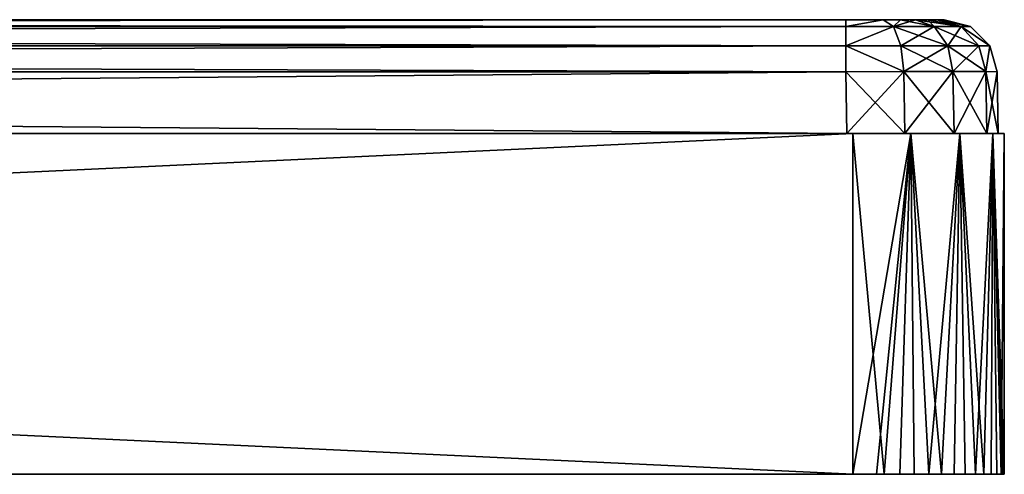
# Model space of a CAD drawing. Header units: millimetres. Extents: x -50 to 50, y 102 to 198.
# Tile 16 of 18: x 37 to 50, y 102.5 to 108.5. Entities that reach past the tile are written whole.
import ezdxf

# ---------------------------------------------------------------- set-up
doc = ezdxf.new("R2010")
doc.units = ezdxf.units.MM
doc.header["$LTSCALE"] = 65.185185
for name, color, linetype in [('15', 7, 'CONTINUOUS'), ('17', 7, 'CONTINUOUS'), ('18', 7, 'CONTINUOUS'), ('19', 7, 'CONTINUOUS'), ('20', 7, 'CONTINUOUS'), ('21', 7, 'CONTINUOUS'), ('26', 7, 'CONTINUOUS'), ('27', 7, 'CONTINUOUS'), ('45', 7, 'CONTINUOUS'), ('46', 7, 'CONTINUOUS'), ('47', 7, 'CONTINUOUS'), ('48', 7, 'CONTINUOUS'), ('53', 7, 'CONTINUOUS'), ('54', 7, 'CONTINUOUS'), ('55', 7, 'CONTINUOUS'), ('56', 7, 'CONTINUOUS'), ('57', 7, 'CONTINUOUS'), ('58', 7, 'CONTINUOUS')]:
    doc.layers.add(name, color=color, linetype=linetype)

msp = doc.modelspace()

# ---------------------------------------------------------------- linework, layer by layer
at = {"layer": '15', "color": 7, "linetype": 'CONTINUOUS'}
for points in [[(-49.207, 108.5, 47.908), (-49.11, 108.5, 48.401), (49.207, 108.5, 47.908), (-49.207, 108.5, 47.908)], [(-49.207, 108.5, 47.908), (49.207, 108.5, 47.908), (9.98, 108.5, 20.722), (-49.207, 108.5, 47.908)], [(-49.11, 108.5, -48.401), (-49.207, 108.5, -47.908), (49.11, 108.5, -48.401), (-49.11, 108.5, -48.401)], [(49.11, 108.5, -48.401), (-49.207, 108.5, -47.908), (49.207, 108.5, -47.908), (49.11, 108.5, -48.401)], [(49.207, 108.5, -47.908), (-49.207, 108.5, -47.908), (-9.98, 108.5, -20.722), (49.207, 108.5, -47.908)], [(-49.11, 108.5, 48.401), (-48.989, 108.5, 48.629), (49.11, 108.5, 48.401), (-49.11, 108.5, 48.401)], [(49.207, 108.5, 47.908), (-49.11, 108.5, 48.401), (49.11, 108.5, 48.401), (49.207, 108.5, 47.908)], [(-48.989, 108.5, -48.629), (-49.11, 108.5, -48.401), (48.989, 108.5, -48.629), (-48.989, 108.5, -48.629)], [(48.989, 108.5, -48.629), (-49.11, 108.5, -48.401), (49.11, 108.5, -48.401), (48.989, 108.5, -48.629)], [(-48.989, 108.5, 48.629), (-48.827, 108.5, 48.827), (48.989, 108.5, 48.629), (-48.989, 108.5, 48.629)], [(49.11, 108.5, 48.401), (-48.989, 108.5, 48.629), (48.989, 108.5, 48.629), (49.11, 108.5, 48.401)], [(-48.827, 108.5, -48.827), (-48.989, 108.5, -48.629), (48.827, 108.5, -48.827), (-48.827, 108.5, -48.827)], [(48.827, 108.5, -48.827), (-48.989, 108.5, -48.629), (48.989, 108.5, -48.629), (48.827, 108.5, -48.827)], [(-48.827, 108.5, 48.827), (-48.629, 108.5, 48.989), (48.827, 108.5, 48.827), (-48.827, 108.5, 48.827)], [(48.989, 108.5, 48.629), (-48.827, 108.5, 48.827), (48.827, 108.5, 48.827), (48.989, 108.5, 48.629)], [(-48.629, 108.5, -48.989), (-48.827, 108.5, -48.827), (48.629, 108.5, -48.989), (-48.629, 108.5, -48.989)], [(48.629, 108.5, -48.989), (-48.827, 108.5, -48.827), (48.827, 108.5, -48.827), (48.629, 108.5, -48.989)], [(-48.629, 108.5, 48.989), (-48.401, 108.5, 49.11), (48.629, 108.5, 48.989), (-48.629, 108.5, 48.989)], [(48.827, 108.5, 48.827), (-48.629, 108.5, 48.989), (48.629, 108.5, 48.989), (48.827, 108.5, 48.827)], [(-48.401, 108.5, -49.11), (-48.629, 108.5, -48.989), (48.401, 108.5, -49.11), (-48.401, 108.5, -49.11)], [(48.401, 108.5, -49.11), (-48.629, 108.5, -48.989), (48.629, 108.5, -48.989), (48.401, 108.5, -49.11)], [(-48.401, 108.5, 49.11), (-47.908, 108.5, 49.207), (48.401, 108.5, 49.11), (-48.401, 108.5, 49.11)], [(48.629, 108.5, 48.989), (-48.401, 108.5, 49.11), (48.401, 108.5, 49.11), (48.629, 108.5, 48.989)], [(-47.908, 108.5, -49.207), (-48.401, 108.5, -49.11), (47.908, 108.5, -49.207), (-47.908, 108.5, -49.207)], [(47.908, 108.5, -49.207), (-48.401, 108.5, -49.11), (48.401, 108.5, -49.11), (47.908, 108.5, -49.207)], [(48.401, 108.5, 49.11), (-47.908, 108.5, 49.207), (47.908, 108.5, 49.207), (48.401, 108.5, 49.11)], [(-5.118, 108.5, -22.423), (49.207, 108.5, -47.908), (-9.98, 108.5, -20.722), (-5.118, 108.5, -22.423)], [(0, 108.5, -23), (49.207, 108.5, -47.908), (-5.118, 108.5, -22.423), (0, 108.5, -23)], [(49.207, 108.5, -47.908), (0, 108.5, -23), (5.118, 108.5, -22.423), (49.207, 108.5, -47.908)], [(9.98, 108.5, -20.722), (49.207, 108.5, -47.908), (5.118, 108.5, -22.423), (9.98, 108.5, -20.722)], [(14.34, 108.5, -17.982), (49.207, 108.5, -47.908), (9.98, 108.5, -20.722), (14.34, 108.5, -17.982)], [(9.98, 108.5, 20.722), (49.207, 108.5, 47.908), (14.34, 108.5, 17.982), (9.98, 108.5, 20.722)], [(17.982, 108.5, -14.34), (49.207, 108.5, -47.908), (14.34, 108.5, -17.982), (17.982, 108.5, -14.34)], [(14.34, 108.5, 17.982), (49.207, 108.5, 47.908), (17.982, 108.5, 14.34), (14.34, 108.5, 17.982)], [(20.722, 108.5, -9.98), (49.207, 108.5, -47.908), (17.982, 108.5, -14.34), (20.722, 108.5, -9.98)], [(17.982, 108.5, 14.34), (49.207, 108.5, 47.908), (20.722, 108.5, 9.98), (17.982, 108.5, 14.34)], [(49.207, 108.5, 47.908), (49.207, 108.5, -47.908), (20.722, 108.5, 9.98), (49.207, 108.5, 47.908)], [(20.722, 108.5, 9.98), (49.207, 108.5, -47.908), (22.423, 108.5, 5.118), (20.722, 108.5, 9.98)], [(22.423, 108.5, -5.118), (49.207, 108.5, -47.908), (20.722, 108.5, -9.98), (22.423, 108.5, -5.118)], [(22.423, 108.5, 5.118), (49.207, 108.5, -47.908), (23, 108.5), (22.423, 108.5, 5.118)], [(23, 108.5), (49.207, 108.5, -47.908), (22.423, 108.5, -5.118), (23, 108.5)]]:
    msp.add_3dface(points, dxfattribs=at)
at = {"layer": '17', "color": 7, "linetype": 'CONTINUOUS'}
for points in [[(47.908, 108.5, 49.207), (-47.908, 108.5, 49.207), (-47.908, 108.408, 49.554), (47.908, 108.5, 49.207)], [(47.908, 108.5, 49.207), (-47.908, 108.408, 49.554), (47.908, 108.408, 49.554), (47.908, 108.5, 49.207)], [(-47.908, 108.408, 49.554), (-47.908, 108.157, 49.81), (47.908, 108.408, 49.554), (-47.908, 108.408, 49.554)], [(47.908, 108.408, 49.554), (-47.908, 108.157, 49.81), (47.908, 108.157, 49.81), (47.908, 108.408, 49.554)], [(-47.908, 108.157, 49.81), (-47.908, 107.812, 49.907), (47.908, 108.157, 49.81), (-47.908, 108.157, 49.81)], [(47.908, 108.157, 49.81), (-47.908, 107.812, 49.907), (47.908, 107.812, 49.907), (47.908, 108.157, 49.81)]]:
    msp.add_3dface(points, dxfattribs=at)
at = {"layer": '18', "color": 7, "linetype": 'CONTINUOUS'}
for points in [[(48.401, 108.5, 49.11), (47.908, 108.5, 49.207), (47.908, 108.408, 49.554), (48.401, 108.5, 49.11)], [(48.401, 108.5, 49.11), (47.908, 108.408, 49.554), (48.538, 108.408, 49.429), (48.401, 108.5, 49.11)], [(47.908, 108.408, 49.554), (47.908, 108.157, 49.81), (48.538, 108.408, 49.429), (47.908, 108.408, 49.554)], [(48.538, 108.408, 49.429), (47.908, 108.157, 49.81), (48.635, 108.157, 49.665), (48.538, 108.408, 49.429)], [(48.629, 108.5, 48.989), (48.401, 108.5, 49.11), (48.538, 108.408, 49.429), (48.629, 108.5, 48.989)], [(49.072, 108.408, 49.072), (48.629, 108.5, 48.989), (48.538, 108.408, 49.429), (49.072, 108.408, 49.072)], [(49.072, 108.408, 49.072), (48.538, 108.408, 49.429), (49.253, 108.157, 49.253), (49.072, 108.408, 49.072)], [(49.253, 108.157, 49.253), (48.538, 108.408, 49.429), (48.635, 108.157, 49.665), (49.253, 108.157, 49.253)], [(48.827, 108.5, 48.827), (48.629, 108.5, 48.989), (49.072, 108.408, 49.072), (48.827, 108.5, 48.827)], [(48.989, 108.5, 48.629), (48.827, 108.5, 48.827), (49.429, 108.408, 48.538), (48.989, 108.5, 48.629)], [(49.429, 108.408, 48.538), (48.827, 108.5, 48.827), (49.072, 108.408, 49.072), (49.429, 108.408, 48.538)], [(49.11, 108.5, 48.401), (48.989, 108.5, 48.629), (49.429, 108.408, 48.538), (49.11, 108.5, 48.401)], [(49.429, 108.408, 48.538), (49.072, 108.408, 49.072), (49.665, 108.157, 48.635), (49.429, 108.408, 48.538)], [(49.665, 108.157, 48.635), (49.072, 108.408, 49.072), (49.253, 108.157, 49.253), (49.665, 108.157, 48.635)], [(49.207, 108.5, 47.908), (49.11, 108.5, 48.401), (49.554, 108.408, 47.908), (49.207, 108.5, 47.908)], [(49.554, 108.408, 47.908), (49.11, 108.5, 48.401), (49.429, 108.408, 48.538), (49.554, 108.408, 47.908)], [(49.554, 108.408, 47.908), (49.429, 108.408, 48.538), (49.81, 108.157, 47.908), (49.554, 108.408, 47.908)], [(49.81, 108.157, 47.908), (49.429, 108.408, 48.538), (49.665, 108.157, 48.635), (49.81, 108.157, 47.908)], [(47.908, 108.157, 49.81), (47.908, 107.812, 49.907), (48.673, 107.816, 49.755), (47.908, 108.157, 49.81)], [(48.635, 108.157, 49.665), (47.908, 108.157, 49.81), (48.673, 107.816, 49.755), (48.635, 108.157, 49.665)], [(49.253, 108.157, 49.253), (48.635, 108.157, 49.665), (49.322, 107.817, 49.322), (49.253, 108.157, 49.253)], [(49.322, 107.817, 49.322), (48.635, 108.157, 49.665), (48.673, 107.816, 49.755), (49.322, 107.817, 49.322)], [(49.665, 108.157, 48.635), (49.253, 108.157, 49.253), (49.755, 107.816, 48.673), (49.665, 108.157, 48.635)], [(49.755, 107.816, 48.673), (49.253, 108.157, 49.253), (49.322, 107.817, 49.322), (49.755, 107.816, 48.673)], [(49.81, 108.157, 47.908), (49.665, 108.157, 48.635), (49.755, 107.816, 48.673), (49.81, 108.157, 47.908)], [(49.907, 107.812, 47.908), (49.81, 108.157, 47.908), (49.755, 107.816, 48.673), (49.907, 107.812, 47.908)]]:
    msp.add_3dface(points, dxfattribs=at)
at = {"layer": '19', "color": 7, "linetype": 'CONTINUOUS'}
for points in [[(49.207, 108.5, -47.908), (49.207, 108.5, 47.908), (49.554, 108.408, 47.908), (49.207, 108.5, -47.908)], [(49.207, 108.5, -47.908), (49.554, 108.408, 47.908), (49.554, 108.408, -47.908), (49.207, 108.5, -47.908)], [(49.554, 108.408, 47.908), (49.81, 108.157, 47.908), (49.554, 108.408, -47.908), (49.554, 108.408, 47.908)], [(49.554, 108.408, -47.908), (49.81, 108.157, 47.908), (49.81, 108.157, -47.908), (49.554, 108.408, -47.908)], [(49.81, 108.157, 47.908), (49.907, 107.812, 47.908), (49.81, 108.157, -47.908), (49.81, 108.157, 47.908)], [(49.81, 108.157, -47.908), (49.907, 107.812, 47.908), (49.907, 107.812, -47.908), (49.81, 108.157, -47.908)]]:
    msp.add_3dface(points, dxfattribs=at)
at = {"layer": '20', "color": 7, "linetype": 'CONTINUOUS'}
for points in [[(47.908, 108.5, -49.207), (48.401, 108.5, -49.11), (47.908, 108.408, -49.554), (47.908, 108.5, -49.207)], [(47.908, 108.408, -49.554), (48.401, 108.5, -49.11), (48.538, 108.408, -49.429), (47.908, 108.408, -49.554)], [(47.908, 108.408, -49.554), (48.538, 108.408, -49.429), (47.908, 108.157, -49.81), (47.908, 108.408, -49.554)], [(47.908, 108.157, -49.81), (48.538, 108.408, -49.429), (48.635, 108.157, -49.665), (47.908, 108.157, -49.81)], [(48.401, 108.5, -49.11), (48.629, 108.5, -48.989), (48.538, 108.408, -49.429), (48.401, 108.5, -49.11)], [(48.629, 108.5, -48.989), (48.827, 108.5, -48.827), (48.538, 108.408, -49.429), (48.629, 108.5, -48.989)], [(48.538, 108.408, -49.429), (48.827, 108.5, -48.827), (49.072, 108.408, -49.072), (48.538, 108.408, -49.429)], [(48.538, 108.408, -49.429), (49.072, 108.408, -49.072), (48.635, 108.157, -49.665), (48.538, 108.408, -49.429)], [(48.635, 108.157, -49.665), (49.072, 108.408, -49.072), (49.253, 108.157, -49.253), (48.635, 108.157, -49.665)], [(48.827, 108.5, -48.827), (48.989, 108.5, -48.629), (49.072, 108.408, -49.072), (48.827, 108.5, -48.827)], [(48.989, 108.5, -48.629), (49.11, 108.5, -48.401), (49.429, 108.408, -48.538), (48.989, 108.5, -48.629)], [(49.072, 108.408, -49.072), (48.989, 108.5, -48.629), (49.429, 108.408, -48.538), (49.072, 108.408, -49.072)], [(49.072, 108.408, -49.072), (49.429, 108.408, -48.538), (49.253, 108.157, -49.253), (49.072, 108.408, -49.072)], [(49.11, 108.5, -48.401), (49.207, 108.5, -47.908), (49.554, 108.408, -47.908), (49.11, 108.5, -48.401)], [(49.11, 108.5, -48.401), (49.554, 108.408, -47.908), (49.429, 108.408, -48.538), (49.11, 108.5, -48.401)], [(49.253, 108.157, -49.253), (49.429, 108.408, -48.538), (49.665, 108.157, -48.635), (49.253, 108.157, -49.253)], [(49.554, 108.408, -47.908), (49.81, 108.157, -47.908), (49.429, 108.408, -48.538), (49.554, 108.408, -47.908)], [(49.429, 108.408, -48.538), (49.81, 108.157, -47.908), (49.665, 108.157, -48.635), (49.429, 108.408, -48.538)], [(47.908, 108.157, -49.81), (48.635, 108.157, -49.665), (48.673, 107.816, -49.755), (47.908, 108.157, -49.81)], [(47.908, 107.812, -49.907), (47.908, 108.157, -49.81), (48.673, 107.816, -49.755), (47.908, 107.812, -49.907)], [(48.635, 108.157, -49.665), (49.253, 108.157, -49.253), (48.673, 107.816, -49.755), (48.635, 108.157, -49.665)], [(48.673, 107.816, -49.755), (49.253, 108.157, -49.253), (49.322, 107.817, -49.322), (48.673, 107.816, -49.755)], [(49.253, 108.157, -49.253), (49.665, 108.157, -48.635), (49.322, 107.817, -49.322), (49.253, 108.157, -49.253)], [(49.322, 107.817, -49.322), (49.665, 108.157, -48.635), (49.755, 107.816, -48.673), (49.322, 107.817, -49.322)], [(49.665, 108.157, -48.635), (49.81, 108.157, -47.908), (49.755, 107.816, -48.673), (49.665, 108.157, -48.635)], [(49.81, 108.157, -47.908), (49.907, 107.812, -47.908), (49.755, 107.816, -48.673), (49.81, 108.157, -47.908)]]:
    msp.add_3dface(points, dxfattribs=at)
at = {"layer": '21', "color": 7, "linetype": 'CONTINUOUS'}
for points in [[(-47.908, 108.5, -49.207), (47.908, 108.5, -49.207), (47.908, 108.408, -49.554), (-47.908, 108.5, -49.207)], [(-47.908, 108.5, -49.207), (47.908, 108.408, -49.554), (-47.908, 108.408, -49.554), (-47.908, 108.5, -49.207)], [(47.908, 108.408, -49.554), (47.908, 108.157, -49.81), (-47.908, 108.408, -49.554), (47.908, 108.408, -49.554)], [(-47.908, 108.408, -49.554), (47.908, 108.157, -49.81), (-47.908, 108.157, -49.81), (-47.908, 108.408, -49.554)], [(47.908, 108.157, -49.81), (47.908, 107.812, -49.907), (-47.908, 108.157, -49.81), (47.908, 108.157, -49.81)], [(-47.908, 108.157, -49.81), (47.908, 107.812, -49.907), (-47.908, 107.812, -49.907), (-47.908, 108.157, -49.81)]]:
    msp.add_3dface(points, dxfattribs=at)
at = {"layer": '26', "color": 7, "linetype": 'CONTINUOUS'}
for points in [[(-47.908, 107.812, 49.907), (-47.922, 107, 49.921), (47.922, 107, 49.921), (-47.908, 107.812, 49.907)], [(47.908, 107.812, 49.907), (-47.908, 107.812, 49.907), (47.922, 107, 49.921), (47.908, 107.812, 49.907)]]:
    msp.add_3dface(points, dxfattribs=at)
at = {"layer": '27', "color": 7, "linetype": 'CONTINUOUS'}
for points in [[(50, 102.5, 48), (49.975, 102.5, 48.314), (-50, 102.5, 48), (50, 102.5, 48)], [(-50, 102.5, 48), (49.975, 102.5, 48.314), (-49.957, 102.5, 48.413), (-50, 102.5, 48)], [(50, 102.5, 48), (-50, 102.5, 48), (-35.368, 102.5, 18.612), (50, 102.5, 48)], [(-49.975, 102.5, -48.316), (50, 102.5, -48), (-50, 102.5, -48), (-49.975, 102.5, -48.316)], [(-50, 102.5, -48), (50, 102.5, -48), (0, 102.5, -36.628), (-50, 102.5, -48)], [(49.957, 102.5, -48.414), (50, 102.5, -48), (-49.975, 102.5, -48.316), (49.957, 102.5, -48.414)], [(-49.9, 102.5, -48.624), (49.957, 102.5, -48.414), (-49.975, 102.5, -48.316), (-49.9, 102.5, -48.624)], [(49.975, 102.5, 48.314), (49.901, 102.5, 48.621), (-49.957, 102.5, 48.413), (49.975, 102.5, 48.314)], [(-49.957, 102.5, 48.413), (49.901, 102.5, 48.621), (-49.829, 102.5, 48.81), (-49.957, 102.5, 48.413)], [(49.828, 102.5, -48.811), (49.957, 102.5, -48.414), (-49.9, 102.5, -48.624), (49.828, 102.5, -48.811)], [(-49.729, 102.5, -49.005), (49.828, 102.5, -48.811), (-49.9, 102.5, -48.624), (-49.729, 102.5, -49.005)], [(49.901, 102.5, 48.621), (49.731, 102.5, 49.002), (-49.829, 102.5, 48.81), (49.901, 102.5, 48.621)], [(-49.829, 102.5, 48.81), (49.731, 102.5, 49.002), (-49.621, 102.5, 49.172), (-49.829, 102.5, 48.81)], [(49.62, 102.5, -49.173), (49.828, 102.5, -48.811), (-49.729, 102.5, -49.005), (49.62, 102.5, -49.173)], [(-49.483, 102.5, -49.342), (49.62, 102.5, -49.173), (-49.729, 102.5, -49.005), (-49.483, 102.5, -49.342)], [(49.731, 102.5, 49.002), (49.484, 102.5, 49.34), (-49.621, 102.5, 49.172), (49.731, 102.5, 49.002)], [(-49.621, 102.5, 49.172), (49.484, 102.5, 49.34), (-49.342, 102.5, 49.483), (-49.621, 102.5, 49.172)], [(49.34, 102.5, -49.484), (49.62, 102.5, -49.173), (-49.483, 102.5, -49.342), (49.34, 102.5, -49.484)], [(-49.172, 102.5, -49.621), (49.34, 102.5, -49.484), (-49.483, 102.5, -49.342), (-49.172, 102.5, -49.621)], [(49.484, 102.5, 49.34), (49.173, 102.5, 49.62), (-49.342, 102.5, 49.483), (49.484, 102.5, 49.34)], [(-49.342, 102.5, 49.483), (49.173, 102.5, 49.62), (-49.005, 102.5, 49.729), (-49.342, 102.5, 49.483)], [(49.002, 102.5, -49.731), (49.34, 102.5, -49.484), (-49.172, 102.5, -49.621), (49.002, 102.5, -49.731)], [(-48.81, 102.5, -49.829), (49.002, 102.5, -49.731), (-49.172, 102.5, -49.621), (-48.81, 102.5, -49.829)], [(49.173, 102.5, 49.62), (48.811, 102.5, 49.828), (-49.005, 102.5, 49.729), (49.173, 102.5, 49.62)], [(-49.005, 102.5, 49.729), (48.811, 102.5, 49.828), (-48.624, 102.5, 49.9), (-49.005, 102.5, 49.729)], [(48.621, 102.5, -49.901), (49.002, 102.5, -49.731), (-48.81, 102.5, -49.829), (48.621, 102.5, -49.901)], [(-48.413, 102.5, -49.957), (48.621, 102.5, -49.901), (-48.81, 102.5, -49.829), (-48.413, 102.5, -49.957)], [(48.811, 102.5, 49.828), (48.414, 102.5, 49.957), (-48.624, 102.5, 49.9), (48.811, 102.5, 49.828)], [(-48.624, 102.5, 49.9), (48.414, 102.5, 49.957), (-48.316, 102.5, 49.975), (-48.624, 102.5, 49.9)], [(48.314, 102.5, -49.975), (48.621, 102.5, -49.901), (-48.413, 102.5, -49.957), (48.314, 102.5, -49.975)], [(-48, 102.5, -50), (48.314, 102.5, -49.975), (-48.413, 102.5, -49.957), (-48, 102.5, -50)], [(48.414, 102.5, 49.957), (48, 102.5, 50), (-48.316, 102.5, 49.975), (48.414, 102.5, 49.957)], [(-48.316, 102.5, 49.975), (48, 102.5, 50), (-48, 102.5, 50), (-48.316, 102.5, 49.975)], [(48, 102.5, -50), (48.314, 102.5, -49.975), (-48, 102.5, -50), (48, 102.5, -50)], [(-8.616, 102.5, 26.52), (50, 102.5, 48), (-35.368, 102.5, 18.612), (-8.616, 102.5, 26.52)], [(-2.914, 102.5, 27.732), (50, 102.5, 48), (-8.616, 102.5, 26.52), (-2.914, 102.5, 27.732)], [(2.914, 102.5, 27.732), (50, 102.5, 48), (-2.914, 102.5, 27.732), (2.914, 102.5, 27.732)], [(0, 102.5, -36.628), (50, 102.5, -48), (0.706, 102.5, -36.467), (0, 102.5, -36.628)], [(0.706, 102.5, -36.467), (50, 102.5, -48), (1.273, 102.5, -36.015), (0.706, 102.5, -36.467)], [(50, 102.5, -48), (18.658, 102.5, -20.722), (1.273, 102.5, -36.015), (50, 102.5, -48)], [(8.616, 102.5, 26.52), (50, 102.5, 48), (2.914, 102.5, 27.732), (8.616, 102.5, 26.52)], [(13.943, 102.5, 24.148), (50, 102.5, 48), (8.616, 102.5, 26.52), (13.943, 102.5, 24.148)], [(18.658, 102.5, 20.722), (50, 102.5, 48), (13.943, 102.5, 24.148), (18.658, 102.5, 20.722)], [(50, 102.5, 48), (18.658, 102.5, 20.722), (34.632, 102.5, 18.612), (50, 102.5, 48)], [(18.658, 102.5, -20.722), (50, 102.5, -48), (22.558, 102.5, -16.39), (18.658, 102.5, -20.722)], [(22.558, 102.5, -16.39), (50, 102.5, -48), (25.473, 102.5, -11.342), (22.558, 102.5, -16.39)], [(50, 102.5, -48), (50, 102.5, 48), (25.473, 102.5, -11.342), (50, 102.5, -48)], [(25.473, 102.5, -11.342), (50, 102.5, 48), (27.275, 102.5, -5.797), (25.473, 102.5, -11.342)], [(27.275, 102.5, -5.797), (50, 102.5, 48), (36.49, 102.5, 16.283), (27.275, 102.5, -5.797)], [(35.368, 102.5, 18.612), (50, 102.5, 48), (34.632, 102.5, 18.612), (35.368, 102.5, 18.612)], [(36.031, 102.5, 18.293), (50, 102.5, 48), (35.368, 102.5, 18.612), (36.031, 102.5, 18.293)], [(36.49, 102.5, 17.717), (50, 102.5, 48), (36.031, 102.5, 18.293), (36.49, 102.5, 17.717)], [(36.49, 102.5, 16.283), (50, 102.5, 48), (36.653, 102.5, 17), (36.49, 102.5, 16.283)], [(36.653, 102.5, 17), (50, 102.5, 48), (36.49, 102.5, 17.717), (36.653, 102.5, 17)]]:
    msp.add_3dface(points, dxfattribs=at)
at = {"layer": '45', "color": 7, "linetype": 'CONTINUOUS'}
for points in [[(48.673, 107.816, 49.755), (47.908, 107.812, 49.907), (48.687, 107, 49.769), (48.673, 107.816, 49.755)], [(47.908, 107.812, 49.907), (47.922, 107, 49.921), (48.687, 107, 49.769), (47.908, 107.812, 49.907)], [(49.322, 107.817, 49.322), (48.673, 107.816, 49.755), (49.336, 107, 49.336), (49.322, 107.817, 49.322)], [(49.336, 107, 49.336), (48.673, 107.816, 49.755), (48.687, 107, 49.769), (49.336, 107, 49.336)], [(49.755, 107.816, 48.673), (49.322, 107.817, 49.322), (49.769, 107, 48.687), (49.755, 107.816, 48.673)], [(49.769, 107, 48.687), (49.322, 107.817, 49.322), (49.336, 107, 49.336), (49.769, 107, 48.687)], [(49.907, 107.812, 47.908), (49.755, 107.816, 48.673), (49.921, 107, 47.922), (49.907, 107.812, 47.908)], [(49.921, 107, 47.922), (49.755, 107.816, 48.673), (49.769, 107, 48.687), (49.921, 107, 47.922)]]:
    msp.add_3dface(points, dxfattribs=at)
at = {"layer": '46', "color": 7, "linetype": 'CONTINUOUS'}
for points in [[(49.907, 107.812, -47.908), (49.907, 107.812, 47.908), (49.921, 107, -47.922), (49.907, 107.812, -47.908)], [(49.907, 107.812, 47.908), (49.921, 107, 47.922), (49.921, 107, -47.922), (49.907, 107.812, 47.908)]]:
    msp.add_3dface(points, dxfattribs=at)
at = {"layer": '47', "color": 7, "linetype": 'CONTINUOUS'}
for points in [[(47.908, 107.812, -49.907), (48.673, 107.816, -49.755), (47.922, 107, -49.921), (47.908, 107.812, -49.907)], [(47.922, 107, -49.921), (48.673, 107.816, -49.755), (48.687, 107, -49.769), (47.922, 107, -49.921)], [(48.673, 107.816, -49.755), (49.322, 107.817, -49.322), (48.687, 107, -49.769), (48.673, 107.816, -49.755)], [(48.687, 107, -49.769), (49.322, 107.817, -49.322), (49.336, 107, -49.336), (48.687, 107, -49.769)], [(49.322, 107.817, -49.322), (49.755, 107.816, -48.673), (49.336, 107, -49.336), (49.322, 107.817, -49.322)], [(49.336, 107, -49.336), (49.755, 107.816, -48.673), (49.769, 107, -48.687), (49.336, 107, -49.336)], [(49.755, 107.816, -48.673), (49.907, 107.812, -47.908), (49.769, 107, -48.687), (49.755, 107.816, -48.673)], [(49.907, 107.812, -47.908), (49.921, 107, -47.922), (49.769, 107, -48.687), (49.907, 107.812, -47.908)]]:
    msp.add_3dface(points, dxfattribs=at)
at = {"layer": '48', "color": 7, "linetype": 'CONTINUOUS'}
for points in [[(-47.908, 107.812, -49.907), (47.908, 107.812, -49.907), (-47.922, 107, -49.921), (-47.908, 107.812, -49.907)], [(47.908, 107.812, -49.907), (47.922, 107, -49.921), (-47.922, 107, -49.921), (47.908, 107.812, -49.907)]]:
    msp.add_3dface(points, dxfattribs=at)
at = {"layer": '53', "color": 7, "linetype": 'CONTINUOUS'}
for points in [[(48, 102.5, -50), (-48, 102.5, -50), (48, 107, -50), (48, 102.5, -50)], [(-48, 102.5, -50), (-48, 107, -50), (48, 107, -50), (-48, 102.5, -50)]]:
    msp.add_3dface(points, dxfattribs=at)
at = {"layer": '54', "color": 7, "linetype": 'CONTINUOUS'}
for points in [[(48.314, 102.5, -49.975), (48, 102.5, -50), (48.765, 107, -49.848), (48.314, 102.5, -49.975)], [(48, 102.5, -50), (48, 107, -50), (48.765, 107, -49.848), (48, 102.5, -50)], [(48.621, 102.5, -49.901), (48.314, 102.5, -49.975), (48.765, 107, -49.848), (48.621, 102.5, -49.901)], [(49.002, 102.5, -49.731), (48.621, 102.5, -49.901), (48.765, 107, -49.848), (49.002, 102.5, -49.731)], [(49.414, 107, -49.414), (49.002, 102.5, -49.731), (48.765, 107, -49.848), (49.414, 107, -49.414)], [(49.34, 102.5, -49.484), (49.002, 102.5, -49.731), (49.414, 107, -49.414), (49.34, 102.5, -49.484)], [(49.62, 102.5, -49.173), (49.34, 102.5, -49.484), (49.414, 107, -49.414), (49.62, 102.5, -49.173)], [(49.848, 107, -48.765), (49.62, 102.5, -49.173), (49.414, 107, -49.414), (49.848, 107, -48.765)], [(49.828, 102.5, -48.811), (49.62, 102.5, -49.173), (49.848, 107, -48.765), (49.828, 102.5, -48.811)], [(49.957, 102.5, -48.414), (49.828, 102.5, -48.811), (49.848, 107, -48.765), (49.957, 102.5, -48.414)], [(50, 107, -48), (49.957, 102.5, -48.414), (49.848, 107, -48.765), (50, 107, -48)], [(50, 102.5, -48), (49.957, 102.5, -48.414), (50, 107, -48), (50, 102.5, -48)]]:
    msp.add_3dface(points, dxfattribs=at)
at = {"layer": '55', "color": 7, "linetype": 'CONTINUOUS'}
for points in [[(50, 102.5, 48), (50, 102.5, -48), (50, 107, 48), (50, 102.5, 48)], [(50, 102.5, -48), (50, 107, -48), (50, 107, 48), (50, 102.5, -48)]]:
    msp.add_3dface(points, dxfattribs=at)
at = {"layer": '56', "color": 7, "linetype": 'CONTINUOUS'}
for points in [[(48, 102.5, 50), (48.414, 102.5, 49.957), (48, 107, 50), (48, 102.5, 50)], [(48, 107, 50), (48.414, 102.5, 49.957), (48.765, 107, 49.848), (48, 107, 50)], [(48.414, 102.5, 49.957), (48.811, 102.5, 49.828), (48.765, 107, 49.848), (48.414, 102.5, 49.957)], [(48.811, 102.5, 49.828), (49.173, 102.5, 49.62), (48.765, 107, 49.848), (48.811, 102.5, 49.828)], [(48.765, 107, 49.848), (49.173, 102.5, 49.62), (49.414, 107, 49.414), (48.765, 107, 49.848)], [(49.173, 102.5, 49.62), (49.484, 102.5, 49.34), (49.414, 107, 49.414), (49.173, 102.5, 49.62)], [(49.484, 102.5, 49.34), (49.731, 102.5, 49.002), (49.414, 107, 49.414), (49.484, 102.5, 49.34)], [(49.414, 107, 49.414), (49.731, 102.5, 49.002), (49.848, 107, 48.765), (49.414, 107, 49.414)], [(49.731, 102.5, 49.002), (49.901, 102.5, 48.621), (49.848, 107, 48.765), (49.731, 102.5, 49.002)], [(49.901, 102.5, 48.621), (49.975, 102.5, 48.314), (49.848, 107, 48.765), (49.901, 102.5, 48.621)], [(49.975, 102.5, 48.314), (50, 102.5, 48), (49.848, 107, 48.765), (49.975, 102.5, 48.314)], [(50, 102.5, 48), (50, 107, 48), (49.848, 107, 48.765), (50, 102.5, 48)]]:
    msp.add_3dface(points, dxfattribs=at)
at = {"layer": '57', "color": 7, "linetype": 'CONTINUOUS'}
for points in [[(-48, 102.5, 50), (48, 102.5, 50), (-48, 107, 50), (-48, 102.5, 50)], [(-48, 107, 50), (48, 102.5, 50), (48, 107, 50), (-48, 107, 50)]]:
    msp.add_3dface(points, dxfattribs=at)
at = {"layer": '58', "color": 7, "linetype": 'CONTINUOUS'}
for points in [[(47.922, 107, 49.921), (-47.922, 107, 49.921), (-48, 107, 50), (47.922, 107, 49.921)], [(47.922, 107, 49.921), (-48, 107, 50), (48, 107, 50), (47.922, 107, 49.921)], [(-48, 107, -50), (-47.922, 107, -49.921), (48, 107, -50), (-48, 107, -50)], [(-47.922, 107, -49.921), (47.922, 107, -49.921), (48, 107, -50), (-47.922, 107, -49.921)], [(48.687, 107, 49.769), (47.922, 107, 49.921), (48.765, 107, 49.848), (48.687, 107, 49.769)], [(47.922, 107, 49.921), (48, 107, 50), (48.765, 107, 49.848), (47.922, 107, 49.921)], [(47.922, 107, -49.921), (48.687, 107, -49.769), (48.765, 107, -49.848), (47.922, 107, -49.921)], [(48, 107, -50), (47.922, 107, -49.921), (48.765, 107, -49.848), (48, 107, -50)], [(49.336, 107, 49.336), (48.687, 107, 49.769), (49.414, 107, 49.414), (49.336, 107, 49.336)], [(48.687, 107, 49.769), (48.765, 107, 49.848), (49.414, 107, 49.414), (48.687, 107, 49.769)], [(48.687, 107, -49.769), (49.336, 107, -49.336), (49.414, 107, -49.414), (48.687, 107, -49.769)], [(48.687, 107, -49.769), (49.414, 107, -49.414), (48.765, 107, -49.848), (48.687, 107, -49.769)], [(49.769, 107, 48.687), (49.336, 107, 49.336), (49.848, 107, 48.765), (49.769, 107, 48.687)], [(49.336, 107, 49.336), (49.414, 107, 49.414), (49.848, 107, 48.765), (49.336, 107, 49.336)], [(49.336, 107, -49.336), (49.769, 107, -48.687), (49.848, 107, -48.765), (49.336, 107, -49.336)], [(49.336, 107, -49.336), (49.848, 107, -48.765), (49.414, 107, -49.414), (49.336, 107, -49.336)], [(49.921, 107, 47.922), (49.769, 107, 48.687), (50, 107, 48), (49.921, 107, 47.922)], [(50, 107, 48), (49.769, 107, 48.687), (49.848, 107, 48.765), (50, 107, 48)], [(49.769, 107, -48.687), (49.921, 107, -47.922), (50, 107, -48), (49.769, 107, -48.687)], [(49.769, 107, -48.687), (50, 107, -48), (49.848, 107, -48.765), (49.769, 107, -48.687)], [(49.921, 107, -47.922), (49.921, 107, 47.922), (50, 107, -48), (49.921, 107, -47.922)], [(50, 107, -48), (49.921, 107, 47.922), (50, 107, 48), (50, 107, -48)]]:
    msp.add_3dface(points, dxfattribs=at)

doc.saveas('drawing.dxf')
